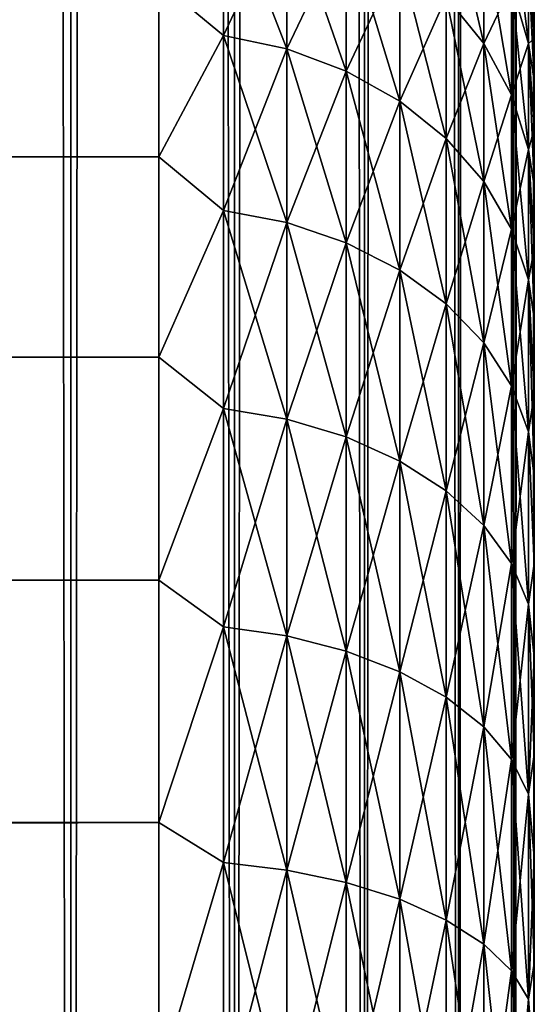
# Model space of a CAD drawing. Extents: x -265 to 265, y 0 to 747.
# Tile 107 of 256: x 262.26 to 265, y 24.84 to 30.09. Entities that reach past the tile are written whole.
import ezdxf

# ---------------------------------------------------------------- set-up
doc = ezdxf.new("R2010")
doc.units = 0
doc.header["$LTSCALE"] = 65.185185
for name, color, linetype in [('104', 7, 'CONTINUOUS'), ('108', 7, 'CONTINUOUS'), ('41', 7, 'CONTINUOUS'), ('43', 7, 'CONTINUOUS'), ('47', 7, 'CONTINUOUS'), ('87', 7, 'CONTINUOUS'), ('88', 7, 'CONTINUOUS')]:
    doc.layers.add(name, color=color, linetype=linetype)

msp = doc.modelspace()

# ---------------------------------------------------------------- linework, layer by layer
at = {"layer": '104', "color": 7, "linetype": 'CONTINUOUS'}
for points in [[(262.4298, 23.7213, -74.2225), (261.8458, 25.1098, -74.4341), (261.9138, 25.1391, -74.2225), (262.4298, 23.7213, -74.2225)], [(262.1552, 24.6099, -74), (262.4298, 23.7213, -74.2225), (261.9138, 25.1391, -74.2225), (262.1552, 24.6099, -74)], [(262.3589, 23.7, -74.4341), (261.7362, 25.0625, -74.6238), (261.8458, 25.1098, -74.4341), (262.3589, 23.7, -74.4341)], [(262.3589, 23.7, -74.4341), (261.8458, 25.1098, -74.4341), (262.4298, 23.7213, -74.2225), (262.3589, 23.7, -74.4341)], [(262.2446, 23.6658, -74.6238), (261.7362, 25.0625, -74.6238), (262.3589, 23.7, -74.4341), (262.2446, 23.6658, -74.6238)]]:
    msp.add_3dface(points, dxfattribs=at)
at = {"layer": '108', "color": 7, "linetype": 'CONTINUOUS'}
for points in [[(261.8462, 25.11, -25.5669), (262.3594, 23.7002, -25.5669), (261.914, 25.1392, -25.7786), (261.8462, 25.11, -25.5669)], [(262.1552, 24.6099, -26), (261.914, 25.1392, -25.7786), (262.4301, 23.7213, -25.7786), (262.1552, 24.6099, -26)], [(261.914, 25.1392, -25.7786), (262.3594, 23.7002, -25.5669), (262.4301, 23.7213, -25.7786), (261.914, 25.1392, -25.7786)], [(261.8462, 25.11, -25.5669), (262.2453, 23.666, -25.377), (262.3594, 23.7002, -25.5669), (261.8462, 25.11, -25.5669)]]:
    msp.add_3dface(points, dxfattribs=at)
at = {"layer": '41', "color": 7, "linetype": 'CONTINUOUS'}
for points in [[(265, 30.1701, 30.1113), (265, 29.9861, 30.7447), (265, 30.1701, 24.8887), (265, 30.1701, 30.1113)], [(265, 30.1701, 24.8887), (265, 29.9861, 30.7447), (265, 29.9861, 24.2553), (265, 30.1701, 24.8887)], [(265, 29.9861, 30.7447), (265, 29.7626, 31.3653), (265, 29.9861, 24.2553), (265, 29.9861, 30.7447)], [(265, 29.9861, 24.2553), (265, 29.7626, 31.3653), (265, 29.7626, 23.6347), (265, 29.9861, 24.2553)], [(265, 29.7626, 31.3653), (265, 29.5007, 31.9707), (265, 29.7626, 23.6347), (265, 29.7626, 31.3653)], [(265, 29.7626, 23.6347), (265, 29.5007, 31.9707), (265, 29.5007, 23.0293), (265, 29.7626, 23.6347)], [(265, 29.5007, 31.9707), (265, 29.2012, 32.5584), (265, 29.5007, 23.0293), (265, 29.5007, 31.9707)], [(265, 29.5007, 23.0293), (265, 29.2012, 32.5584), (265, 29.2012, 22.4416), (265, 29.5007, 23.0293)], [(265, 29.2012, 32.5584), (265, 28.8654, 33.1262), (265, 29.2012, 22.4416), (265, 29.2012, 32.5584)], [(265, 29.2012, 22.4416), (265, 28.8654, 33.1262), (265, 28.8654, 21.8738), (265, 29.2012, 22.4416)], [(265, 28.8654, 33.1262), (265, 28.4947, 33.6718), (265, 28.8654, 21.8738), (265, 28.8654, 33.1262)], [(265, 28.8654, 21.8738), (265, 28.4947, 33.6718), (265, 28.4947, 21.3282), (265, 28.8654, 21.8738)], [(265, 28.4947, 33.6718), (265, 28.0904, 34.193), (265, 28.4947, 21.3282), (265, 28.4947, 33.6718)], [(265, 28.4947, 21.3282), (265, 28.0904, 34.193), (265, 28.0904, 20.807), (265, 28.4947, 21.3282)], [(265, 28.0904, 34.193), (265, 27.6541, 34.6878), (265, 28.0904, 20.807), (265, 28.0904, 34.193)], [(265, 28.0904, 20.807), (265, 27.6541, 34.6878), (265, 27.6541, 20.3122), (265, 28.0904, 20.807)], [(265, 27.6541, 34.6878), (265, 27.1877, 35.1542), (265, 27.6541, 20.3122), (265, 27.6541, 34.6878)], [(265, 27.6541, 20.3122), (265, 27.1877, 35.1542), (265, 27.1877, 19.8458), (265, 27.6541, 20.3122)], [(265, 27.1877, 35.1542), (265, 26.6929, 35.5904), (265, 27.1877, 19.8458), (265, 27.1877, 35.1542)], [(265, 27.1877, 19.8458), (265, 26.6929, 35.5904), (265, 26.6929, 19.4096), (265, 27.1877, 19.8458)], [(265, 26.6929, 35.5904), (265, 26.1717, 35.9947), (265, 26.6929, 19.4096), (265, 26.6929, 35.5904)], [(265, 26.6929, 19.4096), (265, 26.1717, 35.9947), (265, 26.1717, 19.0053), (265, 26.6929, 19.4096)], [(265, 26.1717, 35.9947), (265, 25.6261, 36.3655), (265, 26.1717, 19.0053), (265, 26.1717, 35.9947)], [(265, 26.1717, 19.0053), (265, 25.6261, 36.3655), (265, 25.6261, 18.6345), (265, 26.1717, 19.0053)], [(265, 25.6261, 36.3655), (265, 25.0584, 36.7012), (265, 25.6261, 18.6345), (265, 25.6261, 36.3655)], [(265, 25.6261, 18.6345), (265, 25.0584, 36.7012), (265, 25.0584, 18.2988), (265, 25.6261, 18.6345)], [(265, 25.0584, 36.7012), (265, 24.4706, 37.0007), (265, 25.0584, 18.2988), (265, 25.0584, 36.7012)], [(265, 25.0584, 18.2988), (265, 24.4706, 37.0007), (265, 24.4706, 17.9993), (265, 25.0584, 18.2988)]]:
    msp.add_3dface(points, dxfattribs=at)
at = {"layer": '43', "color": 7, "linetype": 'CONTINUOUS'}
for points in [[(-263, 30.2873, 34.6008), (-263, 29.3564, 35.789), (263, 30.2873, 34.6008), (-263, 30.2873, 34.6008)], [(263, 30.2873, 34.6008), (-263, 29.3564, 35.789), (263, 29.3564, 35.789), (263, 30.2873, 34.6008)], [(-263, 29.3564, 19.211), (-263, 30.2873, 20.3992), (263, 29.3564, 19.211), (-263, 29.3564, 19.211)], [(263, 29.3564, 19.211), (-263, 30.2873, 20.3992), (263, 30.2873, 20.3992), (263, 29.3564, 19.211)], [(-263, 29.3564, 35.789), (-263, 28.289, 36.8564), (263, 29.3564, 35.789), (-263, 29.3564, 35.789)], [(263, 29.3564, 35.789), (-263, 28.289, 36.8564), (263, 28.289, 36.8564), (263, 29.3564, 35.789)], [(-263, 28.289, 18.1436), (-263, 29.3564, 19.211), (263, 28.289, 18.1436), (-263, 28.289, 18.1436)], [(263, 28.289, 18.1436), (-263, 29.3564, 19.211), (263, 29.3564, 19.211), (263, 28.289, 18.1436)], [(-263, 28.289, 36.8564), (-263, 27.1008, 37.7873), (263, 28.289, 36.8564), (-263, 28.289, 36.8564)], [(263, 28.289, 36.8564), (-263, 27.1008, 37.7873), (263, 27.1008, 37.7873), (263, 28.289, 36.8564)], [(-263, 27.1008, 17.2127), (-263, 28.289, 18.1436), (263, 27.1008, 17.2127), (-263, 27.1008, 17.2127)], [(263, 27.1008, 17.2127), (-263, 28.289, 18.1436), (263, 28.289, 18.1436), (263, 27.1008, 17.2127)], [(-263, 27.1008, 37.7873), (-263, 25.809, 38.5682), (263, 27.1008, 37.7873), (-263, 27.1008, 37.7873)], [(263, 27.1008, 37.7873), (-263, 25.809, 38.5682), (263, 25.809, 38.5682), (263, 27.1008, 37.7873)], [(-263, 25.809, 16.4318), (-263, 27.1008, 17.2127), (263, 25.809, 16.4318), (-263, 25.809, 16.4318)], [(263, 25.809, 16.4318), (-263, 27.1008, 17.2127), (263, 27.1008, 17.2127), (263, 25.809, 16.4318)], [(-263, 25.809, 38.5682), (-263, 24.4326, 39.1877), (263, 25.809, 38.5682), (-263, 25.809, 38.5682)], [(263, 25.809, 38.5682), (-263, 24.4326, 39.1877), (263, 24.4326, 39.1877), (263, 25.809, 38.5682)], [(-263, 24.4326, 15.8123), (-263, 25.809, 16.4318), (263, 24.4326, 15.8123), (-263, 24.4326, 15.8123)], [(263, 24.4326, 15.8123), (-263, 25.809, 16.4318), (263, 25.809, 16.4318), (263, 24.4326, 15.8123)]]:
    msp.add_3dface(points, dxfattribs=at)
at = {"layer": '47', "color": 7, "linetype": 'CONTINUOUS'}
for points in [[(263, 30.2873, 20.3992), (263.3449, 30.7994, 21.265), (263.3449, 30.0025, 20.0534), (263, 30.2873, 20.3992)], [(263, 30.2873, 34.6008), (263.3449, 30.0025, 34.9466), (263.3449, 30.7994, 33.735), (263, 30.2873, 34.6008)], [(263.3449, 30.0025, 34.9466), (263.6821, 30.7215, 33.6901), (263.3449, 30.7994, 33.735), (263.3449, 30.0025, 34.9466)], [(263.6821, 30.7215, 21.3099), (263.6821, 29.9304, 20.1071), (263.3449, 30.7994, 21.265), (263.6821, 30.7215, 21.3099)], [(263.3449, 30.7994, 21.265), (263.6821, 29.9304, 20.1071), (263.3449, 30.0025, 20.0534), (263.3449, 30.7994, 21.265)], [(264.7317, 30.56, 22.9448), (264.7317, 29.9598, 21.7497), (264.5314, 30.8224, 22.8317), (264.7317, 30.56, 22.9448)], [(264.5314, 30.8224, 22.8317), (264.7317, 29.9598, 21.7497), (264.5314, 30.2073, 21.6068), (264.5314, 30.8224, 22.8317)], [(263.6821, 29.9304, 34.8929), (263.6821, 30.7215, 33.6901), (263.3449, 30.0025, 34.9466), (263.6821, 29.9304, 34.8929)], [(263.6821, 29.9304, 34.8929), (263.9985, 30.594, 33.6165), (263.6821, 30.7215, 33.6901), (263.6821, 29.9304, 34.8929)], [(263.9985, 30.594, 21.3835), (263.9985, 29.8123, 20.195), (263.6821, 30.7215, 21.3099), (263.9985, 30.594, 21.3835)], [(263.6821, 30.7215, 21.3099), (263.9985, 29.8123, 20.195), (263.6821, 29.9304, 20.1071), (263.6821, 30.7215, 21.3099)], [(264.9696, 30.3916, 24.389), (264.9696, 29.9602, 23.2036), (264.8793, 30.7145, 24.2923), (264.9696, 30.3916, 24.389)], [(264.8793, 30.7145, 24.2923), (264.9696, 29.9602, 23.2036), (264.8793, 30.2697, 23.0701), (264.8793, 30.7145, 24.2923)], [(263.9985, 29.8123, 34.805), (263.9985, 30.594, 33.6165), (263.6821, 29.9304, 34.8929), (263.9985, 29.8123, 34.805)], [(263.9985, 29.8123, 34.805), (264.2845, 30.4209, 33.5165), (263.9985, 30.594, 33.6165), (263.9985, 29.8123, 34.805)], [(264.2845, 30.4209, 21.4835), (264.2845, 29.6519, 20.3144), (263.9985, 30.594, 21.3835), (264.2845, 30.4209, 21.4835)], [(263.9985, 30.594, 21.3835), (264.2845, 29.6519, 20.3144), (263.9985, 29.8123, 20.195), (263.9985, 30.594, 21.3835)], [(264.7317, 29.9598, 33.2503), (264.7317, 30.56, 32.0552), (264.5314, 30.2073, 33.3932), (264.7317, 29.9598, 33.2503)], [(264.7317, 29.9598, 33.2503), (264.8793, 30.2697, 31.9299), (264.7317, 30.56, 32.0552), (264.7317, 29.9598, 33.2503)], [(264.8793, 30.2697, 23.0701), (264.8793, 29.6859, 21.9078), (264.7317, 30.56, 22.9448), (264.8793, 30.2697, 23.0701)], [(264.7317, 30.56, 22.9448), (264.8793, 29.6859, 21.9078), (264.7317, 29.9598, 21.7497), (264.7317, 30.56, 22.9448)], [(264.2845, 29.6519, 34.6856), (264.2845, 30.4209, 33.5165), (263.9985, 29.8123, 34.805), (264.2845, 29.6519, 34.6856)], [(264.2845, 29.6519, 34.6856), (264.5314, 30.2073, 33.3932), (264.2845, 30.4209, 33.5165), (264.2845, 29.6519, 34.6856)], [(264.5314, 30.2073, 21.6068), (264.5314, 29.4541, 20.4617), (264.2845, 30.4209, 21.4835), (264.5314, 30.2073, 21.6068)], [(264.2845, 30.4209, 21.4835), (264.5314, 29.4541, 20.4617), (264.2845, 29.6519, 20.3144), (264.2845, 30.4209, 21.4835)], [(264.9696, 29.9602, 31.7964), (264.9696, 30.3916, 30.611), (264.8793, 30.2697, 31.9299), (264.9696, 29.9602, 31.7964)], [(265, 29.9861, 30.7447), (265, 30.1701, 30.1113), (264.9696, 30.3916, 30.611), (265, 29.9861, 30.7447)], [(264.9696, 29.9602, 31.7964), (265, 29.9861, 30.7447), (264.9696, 30.3916, 30.611), (264.9696, 29.9602, 31.7964)], [(265, 30.1701, 24.8887), (265, 29.9861, 24.2553), (264.9696, 30.3916, 24.389), (265, 30.1701, 24.8887)], [(265, 29.9861, 24.2553), (265, 29.7626, 23.6347), (264.9696, 30.3916, 24.389), (265, 29.9861, 24.2553)], [(264.9696, 30.3916, 24.389), (265, 29.7626, 23.6347), (264.9696, 29.9602, 23.2036), (264.9696, 30.3916, 24.389)], [(263, 29.3564, 19.211), (263, 30.2873, 20.3992), (263.3449, 30.0025, 20.0534), (263, 29.3564, 19.211)], [(263, 30.2873, 34.6008), (263, 29.3564, 35.789), (263.3449, 30.0025, 34.9466), (263, 30.2873, 34.6008)], [(264.8793, 29.6859, 33.0922), (264.8793, 30.2697, 31.9299), (264.7317, 29.9598, 33.2503), (264.8793, 29.6859, 33.0922)], [(264.8793, 29.6859, 33.0922), (264.9696, 29.9602, 31.7964), (264.8793, 30.2697, 31.9299), (264.8793, 29.6859, 33.0922)], [(264.9696, 29.9602, 23.2036), (264.9696, 29.394, 22.0764), (264.8793, 30.2697, 23.0701), (264.9696, 29.9602, 23.2036)], [(264.8793, 30.2697, 23.0701), (264.9696, 29.394, 22.0764), (264.8793, 29.6859, 21.9078), (264.8793, 30.2697, 23.0701)], [(264.5314, 29.4541, 34.5383), (264.5314, 30.2073, 33.3932), (264.2845, 29.6519, 34.6856), (264.5314, 29.4541, 34.5383)], [(264.5314, 29.4541, 34.5383), (264.7317, 29.9598, 33.2503), (264.5314, 30.2073, 33.3932), (264.5314, 29.4541, 34.5383)], [(264.7317, 29.9598, 21.7497), (264.7317, 29.2249, 20.6323), (264.5314, 30.2073, 21.6068), (264.7317, 29.9598, 21.7497)], [(264.5314, 30.2073, 21.6068), (264.7317, 29.2249, 20.6323), (264.5314, 29.4541, 20.4617), (264.5314, 30.2073, 21.6068)], [(263, 29.3564, 19.211), (263.3449, 30.0025, 20.0534), (263.3449, 29.0704, 18.9425), (263, 29.3564, 19.211)], [(263, 29.3564, 35.789), (263.3449, 29.0704, 36.0575), (263.3449, 30.0025, 34.9466), (263, 29.3564, 35.789)], [(263.3449, 29.0704, 36.0575), (263.6821, 29.9304, 34.8929), (263.3449, 30.0025, 34.9466), (263.3449, 29.0704, 36.0575)], [(263.6821, 29.9304, 20.1071), (263.6821, 29.005, 19.0043), (263.3449, 30.0025, 20.0534), (263.6821, 29.9304, 20.1071)], [(263.3449, 30.0025, 20.0534), (263.6821, 29.005, 19.0043), (263.3449, 29.0704, 18.9425), (263.3449, 30.0025, 20.0534)], [(264.7317, 29.2249, 34.3677), (264.7317, 29.9598, 33.2503), (264.5314, 29.4541, 34.5383), (264.7317, 29.2249, 34.3677)], [(264.7317, 29.2249, 34.3677), (264.8793, 29.6859, 33.0922), (264.7317, 29.9598, 33.2503), (264.7317, 29.2249, 34.3677)], [(264.8793, 29.6859, 21.9078), (264.8793, 28.9712, 20.8212), (264.7317, 29.9598, 21.7497), (264.8793, 29.6859, 21.9078)], [(264.7317, 29.9598, 21.7497), (264.8793, 28.9712, 20.8212), (264.7317, 29.2249, 20.6323), (264.7317, 29.9598, 21.7497)], [(264.9696, 29.394, 32.9236), (264.9696, 29.9602, 31.7964), (264.8793, 29.6859, 33.0922), (264.9696, 29.394, 32.9236)], [(265, 29.7626, 31.3653), (265, 29.9861, 30.7447), (264.9696, 29.9602, 31.7964), (265, 29.7626, 31.3653)], [(265, 29.5007, 31.9707), (265, 29.7626, 31.3653), (264.9696, 29.9602, 31.7964), (265, 29.5007, 31.9707)], [(264.9696, 29.394, 32.9236), (265, 29.5007, 31.9707), (264.9696, 29.9602, 31.7964), (264.9696, 29.394, 32.9236)], [(265, 29.7626, 23.6347), (265, 29.5007, 23.0293), (264.9696, 29.9602, 23.2036), (265, 29.7626, 23.6347)], [(265, 29.5007, 23.0293), (265, 29.2012, 22.4416), (264.9696, 29.9602, 23.2036), (265, 29.5007, 23.0293)], [(264.9696, 29.9602, 23.2036), (265, 29.2012, 22.4416), (264.9696, 29.394, 22.0764), (264.9696, 29.9602, 23.2036)], [(263.6821, 29.005, 35.9957), (263.6821, 29.9304, 34.8929), (263.3449, 29.0704, 36.0575), (263.6821, 29.005, 35.9957)], [(263.6821, 29.005, 35.9957), (263.9985, 29.8123, 34.805), (263.6821, 29.9304, 34.8929), (263.6821, 29.005, 35.9957)], [(263.9985, 29.8123, 20.195), (263.9985, 28.8979, 19.1053), (263.6821, 29.9304, 20.1071), (263.9985, 29.8123, 20.195)], [(263.6821, 29.9304, 20.1071), (263.9985, 28.8979, 19.1053), (263.6821, 29.005, 19.0043), (263.6821, 29.9304, 20.1071)], [(263.9985, 28.8979, 35.8947), (263.9985, 29.8123, 34.805), (263.6821, 29.005, 35.9957), (263.9985, 28.8979, 35.8947)], [(263.9985, 28.8979, 35.8947), (264.2845, 29.6519, 34.6856), (263.9985, 29.8123, 34.805), (263.9985, 28.8979, 35.8947)], [(264.2845, 29.6519, 20.3144), (264.2845, 28.7525, 19.2425), (263.9985, 29.8123, 20.195), (264.2845, 29.6519, 20.3144)], [(263.9985, 29.8123, 20.195), (264.2845, 28.7525, 19.2425), (263.9985, 28.8979, 19.1053), (263.9985, 29.8123, 20.195)], [(264.2845, 28.7525, 35.7575), (264.2845, 29.6519, 34.6856), (263.9985, 28.8979, 35.8947), (264.2845, 28.7525, 35.7575)], [(264.2845, 28.7525, 35.7575), (264.5314, 29.4541, 34.5383), (264.2845, 29.6519, 34.6856), (264.2845, 28.7525, 35.7575)], [(264.5314, 29.4541, 20.4617), (264.5314, 28.5731, 19.4117), (264.2845, 29.6519, 20.3144), (264.5314, 29.4541, 20.4617)], [(264.2845, 29.6519, 20.3144), (264.5314, 28.5731, 19.4117), (264.2845, 28.7525, 19.2425), (264.2845, 29.6519, 20.3144)], [(264.8793, 28.9712, 34.1788), (264.8793, 29.6859, 33.0922), (264.7317, 29.2249, 34.3677), (264.8793, 28.9712, 34.1788)], [(264.8793, 28.9712, 34.1788), (264.9696, 29.394, 32.9236), (264.8793, 29.6859, 33.0922), (264.8793, 28.9712, 34.1788)], [(264.9696, 29.394, 22.0764), (264.9696, 28.7009, 21.0224), (264.8793, 29.6859, 21.9078), (264.9696, 29.394, 22.0764)], [(264.8793, 29.6859, 21.9078), (264.9696, 28.7009, 21.0224), (264.8793, 28.9712, 20.8212), (264.8793, 29.6859, 21.9078)], [(265, 29.2012, 32.5584), (265, 29.5007, 31.9707), (264.9696, 29.394, 32.9236), (265, 29.2012, 32.5584)], [(264.5314, 28.5731, 35.5883), (264.5314, 29.4541, 34.5383), (264.2845, 28.7525, 35.7575), (264.5314, 28.5731, 35.5883)], [(264.5314, 28.5731, 35.5883), (264.7317, 29.2249, 34.3677), (264.5314, 29.4541, 34.5383), (264.5314, 28.5731, 35.5883)], [(264.7317, 29.2249, 20.6323), (264.7317, 28.3652, 19.6078), (264.5314, 29.4541, 20.4617), (264.7317, 29.2249, 20.6323)], [(264.5314, 29.4541, 20.4617), (264.7317, 28.3652, 19.6078), (264.5314, 28.5731, 19.4117), (264.5314, 29.4541, 20.4617)], [(264.9696, 28.7009, 33.9776), (264.9696, 29.394, 32.9236), (264.8793, 28.9712, 34.1788), (264.9696, 28.7009, 33.9776)], [(265, 28.8654, 33.1262), (265, 29.2012, 32.5584), (264.9696, 29.394, 32.9236), (265, 28.8654, 33.1262)], [(264.9696, 28.7009, 33.9776), (265, 28.8654, 33.1262), (264.9696, 29.394, 32.9236), (264.9696, 28.7009, 33.9776)], [(265, 29.2012, 22.4416), (265, 28.8654, 21.8738), (264.9696, 29.394, 22.0764), (265, 29.2012, 22.4416)], [(265, 28.8654, 21.8738), (265, 28.4947, 21.3282), (264.9696, 29.394, 22.0764), (265, 28.8654, 21.8738)], [(264.9696, 29.394, 22.0764), (265, 28.4947, 21.3282), (264.9696, 28.7009, 21.0224), (264.9696, 29.394, 22.0764)], [(263, 28.289, 18.1436), (263, 29.3564, 19.211), (263.3449, 29.0704, 18.9425), (263, 28.289, 18.1436)], [(263, 29.3564, 35.789), (263, 28.289, 36.8564), (263.3449, 29.0704, 36.0575), (263, 29.3564, 35.789)], [(264.7317, 28.3652, 35.3922), (264.7317, 29.2249, 34.3677), (264.5314, 28.5731, 35.5883), (264.7317, 28.3652, 35.3922)], [(264.7317, 28.3652, 35.3922), (264.8793, 28.9712, 34.1788), (264.7317, 29.2249, 34.3677), (264.7317, 28.3652, 35.3922)], [(264.8793, 28.9712, 20.8212), (264.8793, 28.1352, 19.8248), (264.7317, 29.2249, 20.6323), (264.8793, 28.9712, 20.8212)], [(264.7317, 29.2249, 20.6323), (264.8793, 28.1352, 19.8248), (264.7317, 28.3652, 19.6078), (264.7317, 29.2249, 20.6323)], [(263, 28.289, 18.1436), (263.3449, 29.0704, 18.9425), (263.3449, 28.0156, 17.9474), (263, 28.289, 18.1436)], [(263, 28.289, 36.8564), (263.3449, 28.0156, 37.0526), (263.3449, 29.0704, 36.0575), (263, 28.289, 36.8564)], [(263.3449, 28.0156, 37.0526), (263.6821, 29.005, 35.9957), (263.3449, 29.0704, 36.0575), (263.3449, 28.0156, 37.0526)], [(263.6821, 29.005, 19.0043), (263.6821, 27.9578, 18.0163), (263.3449, 29.0704, 18.9425), (263.6821, 29.005, 19.0043)], [(263.3449, 29.0704, 18.9425), (263.6821, 27.9578, 18.0163), (263.3449, 28.0156, 17.9474), (263.3449, 29.0704, 18.9425)], [(263.6821, 27.9578, 36.9837), (263.6821, 29.005, 35.9957), (263.3449, 28.0156, 37.0526), (263.6821, 27.9578, 36.9837)], [(263.6821, 27.9578, 36.9837), (263.9985, 28.8979, 35.8947), (263.6821, 29.005, 35.9957), (263.6821, 27.9578, 36.9837)], [(263.9985, 28.8979, 19.1053), (263.9985, 27.8632, 18.129), (263.6821, 29.005, 19.0043), (263.9985, 28.8979, 19.1053)], [(263.6821, 29.005, 19.0043), (263.9985, 27.8632, 18.129), (263.6821, 27.9578, 18.0163), (263.6821, 29.005, 19.0043)], [(264.8793, 28.1352, 35.1752), (264.8793, 28.9712, 34.1788), (264.7317, 28.3652, 35.3922), (264.8793, 28.1352, 35.1752)], [(264.8793, 28.1352, 35.1752), (264.9696, 28.7009, 33.9776), (264.8793, 28.9712, 34.1788), (264.8793, 28.1352, 35.1752)], [(264.9696, 28.7009, 21.0224), (264.9696, 27.89, 20.0561), (264.8793, 28.9712, 20.8212), (264.9696, 28.7009, 21.0224)], [(264.8793, 28.9712, 20.8212), (264.9696, 27.89, 20.0561), (264.8793, 28.1352, 19.8248), (264.8793, 28.9712, 20.8212)], [(263.9985, 27.8632, 36.871), (263.9985, 28.8979, 35.8947), (263.6821, 27.9578, 36.9837), (263.9985, 27.8632, 36.871)], [(263.9985, 27.8632, 36.871), (264.2845, 28.7525, 35.7575), (263.9985, 28.8979, 35.8947), (263.9985, 27.8632, 36.871)], [(264.2845, 28.7525, 19.2425), (264.2845, 27.7347, 18.2822), (263.9985, 28.8979, 19.1053), (264.2845, 28.7525, 19.2425)], [(263.9985, 28.8979, 19.1053), (264.2845, 27.7347, 18.2822), (263.9985, 27.8632, 18.129), (263.9985, 28.8979, 19.1053)], [(265, 28.4947, 33.6718), (265, 28.8654, 33.1262), (264.9696, 28.7009, 33.9776), (265, 28.4947, 33.6718)], [(264.2845, 27.7347, 36.7178), (264.2845, 28.7525, 35.7575), (263.9985, 27.8632, 36.871), (264.2845, 27.7347, 36.7178)], [(264.2845, 27.7347, 36.7178), (264.5314, 28.5731, 35.5883), (264.2845, 28.7525, 35.7575), (264.2845, 27.7347, 36.7178)], [(264.5314, 28.5731, 19.4117), (264.5314, 27.5761, 18.4711), (264.2845, 28.7525, 19.2425), (264.5314, 28.5731, 19.4117)], [(264.2845, 28.7525, 19.2425), (264.5314, 27.5761, 18.4711), (264.2845, 27.7347, 18.2822), (264.2845, 28.7525, 19.2425)], [(264.9696, 27.89, 34.9439), (264.9696, 28.7009, 33.9776), (264.8793, 28.1352, 35.1752), (264.9696, 27.89, 34.9439)], [(265, 28.0904, 34.193), (265, 28.4947, 33.6718), (264.9696, 28.7009, 33.9776), (265, 28.0904, 34.193)], [(264.9696, 27.89, 34.9439), (265, 28.0904, 34.193), (264.9696, 28.7009, 33.9776), (264.9696, 27.89, 34.9439)], [(265, 28.4947, 21.3282), (265, 28.0904, 20.807), (264.9696, 28.7009, 21.0224), (265, 28.4947, 21.3282)], [(265, 28.0904, 20.807), (265, 27.6541, 20.3122), (264.9696, 28.7009, 21.0224), (265, 28.0904, 20.807)], [(264.9696, 28.7009, 21.0224), (265, 27.6541, 20.3122), (264.9696, 27.89, 20.0561), (264.9696, 28.7009, 21.0224)], [(264.5314, 27.5761, 36.5289), (264.5314, 28.5731, 35.5883), (264.2845, 27.7347, 36.7178), (264.5314, 27.5761, 36.5289)], [(264.5314, 27.5761, 36.5289), (264.7317, 28.3652, 35.3922), (264.5314, 28.5731, 35.5883), (264.5314, 27.5761, 36.5289)], [(264.7317, 28.3652, 19.6078), (264.7317, 27.3924, 18.69), (264.5314, 28.5731, 19.4117), (264.7317, 28.3652, 19.6078)], [(264.5314, 28.5731, 19.4117), (264.7317, 27.3924, 18.69), (264.5314, 27.5761, 18.4711), (264.5314, 28.5731, 19.4117)], [(264.7317, 27.3924, 36.31), (264.7317, 28.3652, 35.3922), (264.5314, 27.5761, 36.5289), (264.7317, 27.3924, 36.31)], [(264.7317, 27.3924, 36.31), (264.8793, 28.1352, 35.1752), (264.7317, 28.3652, 35.3922), (264.7317, 27.3924, 36.31)], [(264.8793, 28.1352, 19.8248), (264.8793, 27.1892, 18.9323), (264.7317, 28.3652, 19.6078), (264.8793, 28.1352, 19.8248)], [(264.7317, 28.3652, 19.6078), (264.8793, 27.1892, 18.9323), (264.7317, 27.3924, 18.69), (264.7317, 28.3652, 19.6078)], [(263, 27.1008, 17.2127), (263, 28.289, 18.1436), (263.3449, 28.0156, 17.9474), (263, 27.1008, 17.2127)], [(263, 28.289, 36.8564), (263, 27.1008, 37.7873), (263.3449, 28.0156, 37.0526), (263, 28.289, 36.8564)], [(264.8793, 27.1892, 36.0677), (264.8793, 28.1352, 35.1752), (264.7317, 27.3924, 36.31), (264.8793, 27.1892, 36.0677)], [(264.8793, 27.1892, 36.0677), (264.9696, 27.89, 34.9439), (264.8793, 28.1352, 35.1752), (264.8793, 27.1892, 36.0677)], [(264.9696, 27.89, 20.0561), (264.9696, 26.9725, 19.1905), (264.8793, 28.1352, 19.8248), (264.9696, 27.89, 20.0561)], [(264.8793, 28.1352, 19.8248), (264.9696, 26.9725, 19.1905), (264.8793, 27.1892, 18.9323), (264.8793, 28.1352, 19.8248)], [(265, 27.6541, 34.6878), (265, 28.0904, 34.193), (264.9696, 27.89, 34.9439), (265, 27.6541, 34.6878)], [(263, 27.1008, 17.2127), (263.3449, 28.0156, 17.9474), (263.3449, 26.8524, 17.0814), (263, 27.1008, 17.2127)], [(263, 27.1008, 37.7873), (263.3449, 26.8524, 37.9186), (263.3449, 28.0156, 37.0526), (263, 27.1008, 37.7873)], [(263.3449, 26.8524, 37.9186), (263.6821, 27.9578, 36.9837), (263.3449, 28.0156, 37.0526), (263.3449, 26.8524, 37.9186)], [(263.6821, 27.9578, 18.0163), (263.6821, 26.803, 17.1566), (263.3449, 28.0156, 17.9474), (263.6821, 27.9578, 18.0163)], [(263.3449, 28.0156, 17.9474), (263.6821, 26.803, 17.1566), (263.3449, 26.8524, 17.0814), (263.3449, 28.0156, 17.9474)], [(263.6821, 26.803, 37.8434), (263.6821, 27.9578, 36.9837), (263.3449, 26.8524, 37.9186), (263.6821, 26.803, 37.8434)], [(263.6821, 26.803, 37.8434), (263.9985, 27.8632, 36.871), (263.6821, 27.9578, 36.9837), (263.6821, 26.803, 37.8434)], [(263.9985, 27.8632, 18.129), (263.9985, 26.7221, 17.2795), (263.6821, 27.9578, 18.0163), (263.9985, 27.8632, 18.129)], [(263.6821, 27.9578, 18.0163), (263.9985, 26.7221, 17.2795), (263.6821, 26.803, 17.1566), (263.6821, 27.9578, 18.0163)], [(263.9985, 26.7221, 37.7205), (263.9985, 27.8632, 36.871), (263.6821, 26.803, 37.8434), (263.9985, 26.7221, 37.7205)], [(263.9985, 26.7221, 37.7205), (264.2845, 27.7347, 36.7178), (263.9985, 27.8632, 36.871), (263.9985, 26.7221, 37.7205)], [(264.2845, 27.7347, 18.2822), (264.2845, 26.6122, 17.4466), (263.9985, 27.8632, 18.129), (264.2845, 27.7347, 18.2822)], [(263.9985, 27.8632, 18.129), (264.2845, 26.6122, 17.4466), (263.9985, 26.7221, 17.2795), (263.9985, 27.8632, 18.129)], [(264.9696, 26.9725, 35.8095), (264.9696, 27.89, 34.9439), (264.8793, 27.1892, 36.0677), (264.9696, 26.9725, 35.8095)], [(265, 27.1877, 35.1542), (265, 27.6541, 34.6878), (264.9696, 27.89, 34.9439), (265, 27.1877, 35.1542)], [(264.9696, 26.9725, 35.8095), (265, 27.1877, 35.1542), (264.9696, 27.89, 34.9439), (264.9696, 26.9725, 35.8095)], [(265, 27.6541, 20.3122), (265, 27.1877, 19.8458), (264.9696, 27.89, 20.0561), (265, 27.6541, 20.3122)], [(264.9696, 27.89, 20.0561), (265, 27.1877, 19.8458), (264.9696, 26.9725, 19.1905), (264.9696, 27.89, 20.0561)], [(264.2845, 26.6122, 37.5534), (264.2845, 27.7347, 36.7178), (263.9985, 26.7221, 37.7205), (264.2845, 26.6122, 37.5534)], [(264.2845, 26.6122, 37.5534), (264.5314, 27.5761, 36.5289), (264.2845, 27.7347, 36.7178), (264.2845, 26.6122, 37.5534)], [(264.5314, 27.5761, 18.4711), (264.5314, 26.4767, 17.6526), (264.2845, 27.7347, 18.2822), (264.5314, 27.5761, 18.4711)], [(264.2845, 27.7347, 18.2822), (264.5314, 26.4767, 17.6526), (264.2845, 26.6122, 17.4466), (264.2845, 27.7347, 18.2822)], [(264.5314, 26.4767, 37.3474), (264.5314, 27.5761, 36.5289), (264.2845, 26.6122, 37.5534), (264.5314, 26.4767, 37.3474)], [(264.5314, 26.4767, 37.3474), (264.7317, 27.3924, 36.31), (264.5314, 27.5761, 36.5289), (264.5314, 26.4767, 37.3474)], [(264.7317, 27.3924, 18.69), (264.7317, 26.3197, 17.8914), (264.5314, 27.5761, 18.4711), (264.7317, 27.3924, 18.69)], [(264.5314, 27.5761, 18.4711), (264.7317, 26.3197, 17.8914), (264.5314, 26.4767, 17.6526), (264.5314, 27.5761, 18.4711)], [(264.7317, 26.3197, 37.1086), (264.7317, 27.3924, 36.31), (264.5314, 26.4767, 37.3474), (264.7317, 26.3197, 37.1086)], [(264.7317, 26.3197, 37.1086), (264.8793, 27.1892, 36.0677), (264.7317, 27.3924, 36.31), (264.7317, 26.3197, 37.1086)], [(264.8793, 27.1892, 18.9323), (264.8793, 26.1459, 18.1556), (264.7317, 27.3924, 18.69), (264.8793, 27.1892, 18.9323)], [(264.7317, 27.3924, 18.69), (264.8793, 26.1459, 18.1556), (264.7317, 26.3197, 17.8914), (264.7317, 27.3924, 18.69)], [(264.8793, 26.1459, 36.8444), (264.8793, 27.1892, 36.0677), (264.7317, 26.3197, 37.1086), (264.8793, 26.1459, 36.8444)], [(264.8793, 26.1459, 36.8444), (264.9696, 26.9725, 35.8095), (264.8793, 27.1892, 36.0677), (264.8793, 26.1459, 36.8444)], [(264.9696, 26.9725, 19.1905), (264.9696, 25.9607, 18.4372), (264.8793, 27.1892, 18.9323), (264.9696, 26.9725, 19.1905)], [(264.8793, 27.1892, 18.9323), (264.9696, 25.9607, 18.4372), (264.8793, 26.1459, 18.1556), (264.8793, 27.1892, 18.9323)], [(265, 26.6929, 35.5904), (265, 27.1877, 35.1542), (264.9696, 26.9725, 35.8095), (265, 26.6929, 35.5904)], [(265, 27.1877, 19.8458), (265, 26.6929, 19.4096), (264.9696, 26.9725, 19.1905), (265, 27.1877, 19.8458)], [(263, 25.809, 16.4318), (263, 27.1008, 17.2127), (263.3449, 26.8524, 17.0814), (263, 25.809, 16.4318)], [(263, 27.1008, 37.7873), (263, 25.809, 38.5682), (263.3449, 26.8524, 37.9186), (263, 27.1008, 37.7873)], [(264.9696, 25.9607, 36.5628), (264.9696, 26.9725, 35.8095), (264.8793, 26.1459, 36.8444), (264.9696, 25.9607, 36.5628)], [(264.9696, 25.9607, 36.5628), (265, 26.6929, 35.5904), (264.9696, 26.9725, 35.8095), (264.9696, 25.9607, 36.5628)], [(265, 26.6929, 19.4096), (265, 26.1717, 19.0053), (264.9696, 26.9725, 19.1905), (265, 26.6929, 19.4096)], [(264.9696, 26.9725, 19.1905), (265, 26.1717, 19.0053), (264.9696, 25.9607, 18.4372), (264.9696, 26.9725, 19.1905)], [(263, 25.809, 16.4318), (263.3449, 26.8524, 17.0814), (263.3449, 25.5965, 16.3564), (263, 25.809, 16.4318)], [(263, 25.809, 38.5682), (263.3449, 25.5965, 38.6436), (263.3449, 26.8524, 37.9186), (263, 25.809, 38.5682)], [(263.3449, 25.5965, 38.6436), (263.6821, 26.803, 37.8434), (263.3449, 26.8524, 37.9186), (263.3449, 25.5965, 38.6436)], [(263.6821, 26.803, 17.1566), (263.6821, 25.5562, 16.4367), (263.3449, 26.8524, 17.0814), (263.6821, 26.803, 17.1566)], [(263.3449, 26.8524, 17.0814), (263.6821, 25.5562, 16.4367), (263.3449, 25.5965, 16.3564), (263.3449, 26.8524, 17.0814)], [(263.6821, 25.5562, 38.5633), (263.6821, 26.803, 37.8434), (263.3449, 25.5965, 38.6436), (263.6821, 25.5562, 38.5633)], [(263.6821, 25.5562, 38.5633), (263.9985, 26.7221, 37.7205), (263.6821, 26.803, 37.8434), (263.6821, 25.5562, 38.5633)], [(263.9985, 26.7221, 17.2795), (263.9985, 25.4901, 16.5683), (263.6821, 26.803, 17.1566), (263.9985, 26.7221, 17.2795)], [(263.6821, 26.803, 17.1566), (263.9985, 25.4901, 16.5683), (263.6821, 25.5562, 16.4367), (263.6821, 26.803, 17.1566)], [(263.9985, 25.4901, 38.4317), (263.9985, 26.7221, 37.7205), (263.6821, 25.5562, 38.5633), (263.9985, 25.4901, 38.4317)], [(263.9985, 25.4901, 38.4317), (264.2845, 26.6122, 37.5534), (263.9985, 26.7221, 37.7205), (263.9985, 25.4901, 38.4317)], [(264.2845, 26.6122, 17.4466), (264.2845, 25.4004, 16.7469), (263.9985, 26.7221, 17.2795), (264.2845, 26.6122, 17.4466)], [(263.9985, 26.7221, 17.2795), (264.2845, 25.4004, 16.7469), (263.9985, 25.4901, 16.5683), (263.9985, 26.7221, 17.2795)], [(265, 26.1717, 35.9947), (265, 26.6929, 35.5904), (264.9696, 25.9607, 36.5628), (265, 26.1717, 35.9947)], [(264.2845, 25.4004, 38.2531), (264.2845, 26.6122, 37.5534), (263.9985, 25.4901, 38.4317), (264.2845, 25.4004, 38.2531)], [(264.2845, 25.4004, 38.2531), (264.5314, 26.4767, 37.3474), (264.2845, 26.6122, 37.5534), (264.2845, 25.4004, 38.2531)], [(264.5314, 26.4767, 17.6526), (264.5314, 25.2897, 16.9673), (264.2845, 26.6122, 17.4466), (264.5314, 26.4767, 17.6526)], [(264.2845, 26.6122, 17.4466), (264.5314, 25.2897, 16.9673), (264.2845, 25.4004, 16.7469), (264.2845, 26.6122, 17.4466)], [(264.5314, 25.2897, 38.0327), (264.5314, 26.4767, 37.3474), (264.2845, 25.4004, 38.2531), (264.5314, 25.2897, 38.0327)], [(264.5314, 25.2897, 38.0327), (264.7317, 26.3197, 37.1086), (264.5314, 26.4767, 37.3474), (264.5314, 25.2897, 38.0327)], [(264.7317, 26.3197, 17.8914), (264.7317, 25.1615, 17.2227), (264.5314, 26.4767, 17.6526), (264.7317, 26.3197, 17.8914)], [(264.5314, 26.4767, 17.6526), (264.7317, 25.1615, 17.2227), (264.5314, 25.2897, 16.9673), (264.5314, 26.4767, 17.6526)], [(264.7317, 25.1615, 37.7773), (264.7317, 26.3197, 37.1086), (264.5314, 25.2897, 38.0327), (264.7317, 25.1615, 37.7773)], [(264.7317, 25.1615, 37.7773), (264.8793, 26.1459, 36.8444), (264.7317, 26.3197, 37.1086), (264.7317, 25.1615, 37.7773)], [(264.8793, 26.1459, 18.1556), (264.8793, 25.0195, 17.5053), (264.7317, 26.3197, 17.8914), (264.8793, 26.1459, 18.1556)], [(264.7317, 26.3197, 17.8914), (264.8793, 25.0195, 17.5053), (264.7317, 25.1615, 17.2227), (264.7317, 26.3197, 17.8914)], [(264.8793, 25.0195, 37.4947), (264.8793, 26.1459, 36.8444), (264.7317, 25.1615, 37.7773), (264.8793, 25.0195, 37.4947)], [(264.8793, 25.0195, 37.4947), (264.9696, 25.9607, 36.5628), (264.8793, 26.1459, 36.8444), (264.8793, 25.0195, 37.4947)], [(264.9696, 25.9607, 18.4372), (264.9696, 24.8683, 17.8065), (264.8793, 26.1459, 18.1556), (264.9696, 25.9607, 18.4372)], [(264.8793, 26.1459, 18.1556), (264.9696, 24.8683, 17.8065), (264.8793, 25.0195, 17.5053), (264.8793, 26.1459, 18.1556)], [(265, 25.6261, 36.3655), (265, 26.1717, 35.9947), (264.9696, 25.9607, 36.5628), (265, 25.6261, 36.3655)], [(265, 26.1717, 19.0053), (265, 25.6261, 18.6345), (264.9696, 25.9607, 18.4372), (265, 26.1717, 19.0053)], [(264.9696, 24.8683, 37.1935), (264.9696, 25.9607, 36.5628), (264.8793, 25.0195, 37.4947), (264.9696, 24.8683, 37.1935)], [(264.9696, 24.8683, 37.1935), (265, 25.6261, 36.3655), (264.9696, 25.9607, 36.5628), (264.9696, 24.8683, 37.1935)], [(265, 25.6261, 18.6345), (265, 25.0584, 18.2988), (264.9696, 25.9607, 18.4372), (265, 25.6261, 18.6345)], [(264.9696, 25.9607, 18.4372), (265, 25.0584, 18.2988), (264.9696, 24.8683, 17.8065), (264.9696, 25.9607, 18.4372)], [(263, 24.4326, 15.8123), (263, 25.809, 16.4318), (263.3449, 25.5965, 16.3564), (263, 24.4326, 15.8123)], [(263, 25.809, 38.5682), (263, 24.4326, 39.1877), (263.3449, 25.5965, 38.6436), (263, 25.809, 38.5682)], [(265, 25.0584, 36.7012), (265, 25.6261, 36.3655), (264.9696, 24.8683, 37.1935), (265, 25.0584, 36.7012)], [(263, 24.4326, 15.8123), (263.3449, 25.5965, 16.3564), (263.3449, 24.265, 15.782), (263, 24.4326, 15.8123)], [(263, 24.4326, 39.1877), (263.3449, 24.265, 39.218), (263.3449, 25.5965, 38.6436), (263, 24.4326, 39.1877)], [(263.3449, 24.265, 39.218), (263.6821, 25.5562, 38.5633), (263.3449, 25.5965, 38.6436), (263.3449, 24.265, 39.218)], [(263.6821, 25.5562, 16.4367), (263.6821, 24.2342, 15.8665), (263.3449, 25.5965, 16.3564), (263.6821, 25.5562, 16.4367)], [(263.3449, 25.5965, 16.3564), (263.6821, 24.2342, 15.8665), (263.3449, 24.265, 15.782), (263.3449, 25.5965, 16.3564)], [(263.6821, 24.2342, 39.1335), (263.6821, 25.5562, 38.5633), (263.3449, 24.265, 39.218), (263.6821, 24.2342, 39.1335)], [(263.6821, 24.2342, 39.1335), (263.9985, 25.4901, 38.4317), (263.6821, 25.5562, 38.5633), (263.6821, 24.2342, 39.1335)], [(263.9985, 25.4901, 16.5683), (263.9985, 24.1839, 16.0048), (263.6821, 25.5562, 16.4367), (263.9985, 25.4901, 16.5683)], [(263.6821, 25.5562, 16.4367), (263.9985, 24.1839, 16.0048), (263.6821, 24.2342, 15.8665), (263.6821, 25.5562, 16.4367)], [(263.9985, 24.1839, 38.9952), (263.9985, 25.4901, 38.4317), (263.6821, 24.2342, 39.1335), (263.9985, 24.1839, 38.9952)], [(263.9985, 24.1839, 38.9952), (264.2845, 25.4004, 38.2531), (263.9985, 25.4901, 38.4317), (263.9985, 24.1839, 38.9952)], [(264.2845, 25.4004, 16.7469), (264.2845, 24.1155, 16.1927), (263.9985, 25.4901, 16.5683), (264.2845, 25.4004, 16.7469)], [(263.9985, 25.4901, 16.5683), (264.2845, 24.1155, 16.1927), (263.9985, 24.1839, 16.0048), (263.9985, 25.4901, 16.5683)], [(264.2845, 24.1155, 38.8073), (264.2845, 25.4004, 38.2531), (263.9985, 24.1839, 38.9952), (264.2845, 24.1155, 38.8073)], [(264.2845, 24.1155, 38.8073), (264.5314, 25.2897, 38.0327), (264.2845, 25.4004, 38.2531), (264.2845, 24.1155, 38.8073)], [(264.5314, 25.2897, 16.9673), (264.5314, 24.0312, 16.4244), (264.2845, 25.4004, 16.7469), (264.5314, 25.2897, 16.9673)], [(264.2845, 25.4004, 16.7469), (264.5314, 24.0312, 16.4244), (264.2845, 24.1155, 16.1927), (264.2845, 25.4004, 16.7469)], [(264.5314, 24.0312, 38.5756), (264.5314, 25.2897, 38.0327), (264.2845, 24.1155, 38.8073), (264.5314, 24.0312, 38.5756)], [(264.5314, 24.0312, 38.5756), (264.7317, 25.1615, 37.7773), (264.5314, 25.2897, 38.0327), (264.5314, 24.0312, 38.5756)], [(264.7317, 25.1615, 17.2227), (264.7317, 23.9334, 16.693), (264.5314, 25.2897, 16.9673), (264.7317, 25.1615, 17.2227)], [(264.5314, 25.2897, 16.9673), (264.7317, 23.9334, 16.693), (264.5314, 24.0312, 16.4244), (264.5314, 25.2897, 16.9673)], [(264.7317, 23.9334, 38.307), (264.7317, 25.1615, 37.7773), (264.5314, 24.0312, 38.5756), (264.7317, 23.9334, 38.307)], [(264.7317, 23.9334, 38.307), (264.8793, 25.0195, 37.4947), (264.7317, 25.1615, 37.7773), (264.7317, 23.9334, 38.307)], [(264.8793, 25.0195, 17.5053), (264.8793, 23.8253, 16.9901), (264.7317, 25.1615, 17.2227), (264.8793, 25.0195, 17.5053)], [(264.7317, 25.1615, 17.2227), (264.8793, 23.8253, 16.9901), (264.7317, 23.9334, 16.693), (264.7317, 25.1615, 17.2227)], [(265, 24.4706, 37.0007), (265, 25.0584, 36.7012), (264.9696, 24.8683, 37.1935), (265, 24.4706, 37.0007)], [(265, 25.0584, 18.2988), (265, 24.4706, 17.9993), (264.9696, 24.8683, 17.8065), (265, 25.0584, 18.2988)], [(264.8793, 23.8253, 38.0099), (264.8793, 25.0195, 37.4947), (264.7317, 23.9334, 38.307), (264.8793, 23.8253, 38.0099)], [(264.8793, 23.8253, 38.0099), (264.9696, 24.8683, 37.1935), (264.8793, 25.0195, 37.4947), (264.8793, 23.8253, 38.0099)], [(264.9696, 24.8683, 17.8065), (264.9696, 23.71, 17.3069), (264.8793, 25.0195, 17.5053), (264.9696, 24.8683, 17.8065)], [(264.8793, 25.0195, 17.5053), (264.9696, 23.71, 17.3069), (264.8793, 23.8253, 16.9901), (264.8793, 25.0195, 17.5053)], [(264.9696, 23.71, 37.6931), (264.9696, 24.8683, 37.1935), (264.8793, 23.8253, 38.0099), (264.9696, 23.71, 37.6931)], [(264.9696, 23.71, 37.6931), (265, 24.4706, 37.0007), (264.9696, 24.8683, 37.1935), (264.9696, 23.71, 37.6931)], [(265, 24.4706, 17.9993), (265, 23.8653, 17.7373), (264.9696, 24.8683, 17.8065), (265, 24.4706, 17.9993)], [(264.9696, 24.8683, 17.8065), (265, 23.8653, 17.7373), (264.9696, 23.71, 17.3069), (264.9696, 24.8683, 17.8065)]]:
    msp.add_3dface(points, dxfattribs=at)
at = {"layer": '87', "color": 7, "linetype": 'CONTINUOUS'}
for points in [[(261.4907, 1, 9.6418), (262.5323, 1, 8.2426), (261.4907, 739, 9.6418), (261.4907, 1, 9.6418)], [(261.4907, 739, 9.6418), (262.5323, 1, 8.2426), (262.5323, 739, 8.2426), (261.4907, 739, 9.6418)], [(262.5323, 1, 8.2426), (263.4045, 1, 6.732), (262.5323, 739, 8.2426), (262.5323, 1, 8.2426)], [(262.5323, 739, 8.2426), (263.4045, 1, 6.732), (263.4045, 739, 6.732), (262.5323, 739, 8.2426)], [(263.4045, 1, 6.732), (264.0954, 1, 5.1303), (263.4045, 739, 6.732), (263.4045, 1, 6.732)], [(263.4045, 739, 6.732), (264.0954, 1, 5.1303), (264.0954, 739, 5.1303), (263.4045, 739, 6.732)], [(264.0954, 1, 5.1303), (264.5957, 1, 3.4592), (264.0954, 739, 5.1303), (264.0954, 1, 5.1303)], [(264.0954, 739, 5.1303), (264.5957, 1, 3.4592), (264.5957, 739, 3.4592), (264.0954, 739, 5.1303)], [(264.5957, 1, 3.4592), (264.8986, 1, 1.7414), (264.5957, 739, 3.4592), (264.5957, 1, 3.4592)], [(264.5957, 739, 3.4592), (264.8986, 1, 1.7414), (264.8986, 739, 1.7414), (264.5957, 739, 3.4592)], [(264.8986, 1, 1.7414), (265, 1), (264.8986, 739, 1.7414), (264.8986, 1, 1.7414)], [(264.8986, 739, 1.7414), (265, 1), (265, 739), (264.8986, 739, 1.7414)]]:
    msp.add_3dface(points, dxfattribs=at)
at = {"layer": '88', "color": 7, "linetype": 'CONTINUOUS'}
for points in [[(262.5323, 1, -8.2426), (261.4907, 1, -9.6418), (262.5323, 739, -8.2426), (262.5323, 1, -8.2426)], [(262.5323, 739, -8.2426), (261.4907, 1, -9.6418), (261.4907, 739, -9.6418), (262.5323, 739, -8.2426)], [(263.4045, 1, -6.732), (262.5323, 1, -8.2426), (263.4045, 739, -6.732), (263.4045, 1, -6.732)], [(263.4045, 739, -6.732), (262.5323, 1, -8.2426), (262.5323, 739, -8.2426), (263.4045, 739, -6.732)], [(264.0954, 1, -5.1303), (263.4045, 1, -6.732), (264.0954, 739, -5.1303), (264.0954, 1, -5.1303)], [(264.0954, 739, -5.1303), (263.4045, 1, -6.732), (263.4045, 739, -6.732), (264.0954, 739, -5.1303)], [(264.5957, 1, -3.4592), (264.0954, 1, -5.1303), (264.5957, 739, -3.4592), (264.5957, 1, -3.4592)], [(264.5957, 739, -3.4592), (264.0954, 1, -5.1303), (264.0954, 739, -5.1303), (264.5957, 739, -3.4592)], [(264.8986, 1, -1.7414), (264.5957, 1, -3.4592), (264.8986, 739, -1.7414), (264.8986, 1, -1.7414)], [(264.8986, 739, -1.7414), (264.5957, 1, -3.4592), (264.5957, 739, -3.4592), (264.8986, 739, -1.7414)], [(265, 739), (265, 1), (264.8986, 1, -1.7414), (265, 739)], [(265, 739), (264.8986, 1, -1.7414), (264.8986, 739, -1.7414), (265, 739)]]:
    msp.add_3dface(points, dxfattribs=at)

doc.saveas('drawing.dxf')
